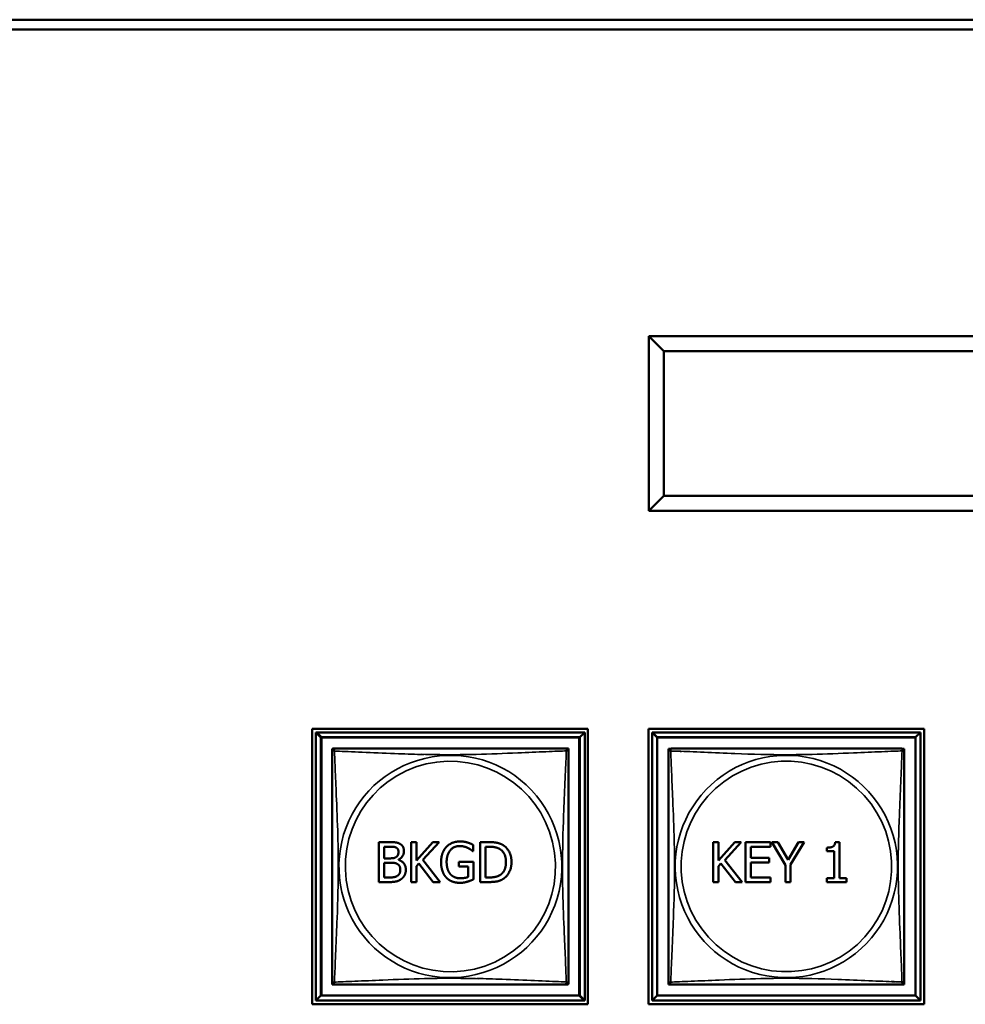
# Model space of a CAD drawing. Header units: inches. Extents: x -32 to 29.2, y -14.4 to 22.6.
# Tile 231 of 256: x 1.8 to 3.7, y -1.5 to 0.5. Entities that reach past the tile are written whole.
import ezdxf

# ---------------------------------------------------------------- set-up
doc = ezdxf.new("R2010")
doc.units = ezdxf.units.IN
doc.header["$MEASUREMENT"] = 0
doc.layers.add('Visible (ANSI)', color=7, linetype='Continuous', lineweight=50)
doc.layers.add('Visible Narrow (ANSI)', color=7, linetype='Continuous', lineweight=35)

msp = doc.modelspace()

# ---------------------------------------------------------------- linework, layer by layer
at = {"layer": 'Visible (ANSI)'}
for p, q in [((1.0376, 0.482), (7.9698, 0.482)), ((7.9698, 0.462), (1.0376, 0.462)), ((5.6773, -0.1529), (3.1053, -0.1529)), ((3.1053, -0.1529), (3.1053, -0.5029)), ((3.1053, -0.1529), (3.1353, -0.1829)), ((3.1353, -0.1829), (5.6473, -0.1829)), ((3.1353, -0.4729), (3.1353, -0.1829)), ((3.1053, -0.5029), (3.1353, -0.4729)), ((5.6473, -0.4729), (3.1353, -0.4729)), ((3.1053, -0.5029), (5.6773, -0.5029)), ((2.4303, -1.4924), (2.4303, -0.9399)), ((2.4303, -0.9399), (2.9827, -0.9399)), ((2.4378, -0.9475), (2.4392, -0.9475)), ((2.4477, -0.9573), (2.4378, -0.9475)), ((2.4378, -1.4849), (2.4378, -0.9475)), ((2.4392, -0.9471), (2.9766, -0.9471)), ((2.449, -0.957), (2.4392, -0.9471)), ((2.4392, -0.9475), (2.4392, -0.9471)), ((2.9766, -0.9471), (2.9667, -0.957)), ((2.9766, -0.9471), (2.9766, -1.4845)), ((2.9827, -0.9399), (2.9827, -1.4924)), ((3.1043, -1.4924), (3.1043, -0.9399)), ((3.1043, -0.9399), (3.6567, -0.9399)), ((3.1118, -0.9475), (3.1122, -0.9475)), ((3.1217, -0.9573), (3.1118, -0.9475)), ((3.1118, -1.4849), (3.1118, -0.9475)), ((3.1122, -0.9471), (3.6496, -0.9471)), ((3.122, -0.957), (3.1122, -0.9471)), ((3.1122, -0.9475), (3.1122, -0.9471)), ((3.6496, -0.9471), (3.6397, -0.957)), ((3.6496, -0.9471), (3.6496, -1.4845)), ((3.6567, -0.9399), (3.6567, -1.4924)), ((2.4477, -0.9573), (2.9654, -0.9573)), ((2.4477, -1.475), (2.4477, -0.9573)), ((2.449, -0.957), (2.9667, -0.957)), ((2.449, -1.4747), (2.449, -0.957)), ((2.9654, -0.9573), (2.9654, -1.475)), ((2.9667, -0.957), (2.9667, -1.4747)), ((3.1217, -0.9573), (3.6394, -0.9573)), ((3.1217, -1.475), (3.1217, -0.9573)), ((3.122, -0.957), (3.6397, -0.957)), ((3.122, -1.4747), (3.122, -0.957)), ((3.6394, -0.9573), (3.6394, -1.475)), ((3.6397, -0.957), (3.6397, -1.4747)), ((2.4703, -0.9857), (2.4703, -0.9799)), ((2.4703, -0.9799), (2.4756, -0.9799)), ((2.4717, -0.9821), (2.4717, -0.9796)), ((2.4717, -0.9796), (2.4774, -0.9796)), ((2.9383, -0.9796), (2.9441, -0.9796)), ((2.9401, -0.9799), (2.9427, -0.9799)), ((2.9427, -0.9799), (2.9427, -0.9818)), ((2.9441, -0.9796), (2.9441, -0.9855)), ((3.1443, -0.9857), (3.1443, -0.9799)), ((3.1443, -0.9799), (3.1486, -0.9799)), ((3.6131, -0.9799), (3.6167, -0.9799)), ((3.6167, -0.9799), (3.6167, -0.9835)), ((2.5636, -1.2472), (2.5636, -1.1672)), ((2.5636, -1.1672), (2.5848, -1.1672)), ((2.5743, -1.1997), (2.5743, -1.1763)), ((2.5743, -1.1763), (2.5845, -1.1763)), ((2.6285, -1.2472), (2.6285, -1.1672)), ((2.6285, -1.1672), (2.6391, -1.1672)), ((2.6391, -1.1672), (2.6391, -1.204)), ((2.6391, -1.204), (2.6719, -1.1672)), ((2.6849, -1.1672), (2.6517, -1.2029)), ((2.6719, -1.1672), (2.6849, -1.1672)), ((2.7529, -1.1727), (2.7529, -1.1855)), ((2.7666, -1.2472), (2.7666, -1.1672)), ((2.7666, -1.1672), (2.7848, -1.1672)), ((2.7773, -1.238), (2.7773, -1.1764)), ((2.7773, -1.1764), (2.7854, -1.1764)), ((3.2338, -1.2474), (3.2338, -1.1674)), ((3.2338, -1.1674), (3.2445, -1.1674)), ((3.2445, -1.1674), (3.2445, -1.2042)), ((3.2445, -1.2042), (3.2773, -1.1674)), ((3.2902, -1.1674), (3.2571, -1.2031)), ((3.2773, -1.1674), (3.2902, -1.1674)), ((3.2985, -1.1674), (3.3486, -1.1674)), ((3.2985, -1.2474), (3.2985, -1.1674)), ((3.3486, -1.1769), (3.3092, -1.1769)), ((3.3092, -1.1769), (3.3092, -1.1988)), ((3.3486, -1.1674), (3.3486, -1.1769)), ((3.3786, -1.2131), (3.3516, -1.1674)), ((3.3516, -1.1674), (3.3634, -1.1674)), ((3.3634, -1.1674), (3.384, -1.2026)), ((3.384, -1.2026), (3.405, -1.1674)), ((3.4163, -1.1674), (3.3892, -1.212)), ((3.405, -1.1674), (3.4163, -1.1674)), ((3.462, -1.1856), (3.462, -1.1783)), ((3.4786, -1.1671), (3.4869, -1.1671)), ((3.4869, -1.1671), (3.4869, -1.2392)), ((2.5863, -1.1997), (2.5743, -1.1997)), ((2.6029, -1.2023), (2.6029, -1.2027)), ((2.6517, -1.2029), (2.6868, -1.2472)), ((2.7529, -1.1855), (2.752, -1.1855)), ((3.2571, -1.2031), (3.2922, -1.2474)), ((3.3092, -1.1988), (3.3459, -1.1988)), ((3.3459, -1.1988), (3.3459, -1.2082)), ((3.4766, -1.1856), (3.462, -1.1856)), ((3.4766, -1.2392), (3.4766, -1.1856)), ((2.5743, -1.2381), (2.5743, -1.2086)), ((2.5743, -1.2086), (2.5863, -1.2086)), ((2.6438, -1.21), (2.6391, -1.2152)), ((2.6391, -1.2152), (2.6391, -1.2472)), ((2.673, -1.2472), (2.6438, -1.21)), ((2.7242, -1.2163), (2.7242, -1.2069)), ((2.7242, -1.2069), (2.7533, -1.2069)), ((2.7428, -1.2163), (2.7242, -1.2163)), ((2.7428, -1.237), (2.7428, -1.2163)), ((2.7533, -1.2069), (2.7533, -1.2419)), ((3.2491, -1.2102), (3.2445, -1.2154)), ((3.2445, -1.2154), (3.2445, -1.2474)), ((3.2784, -1.2474), (3.2491, -1.2102)), ((3.3459, -1.2082), (3.3092, -1.2082)), ((3.3092, -1.2082), (3.3092, -1.2379)), ((3.3786, -1.2474), (3.3786, -1.2131)), ((3.3892, -1.212), (3.3892, -1.2474)), ((2.5829, -1.2381), (2.5743, -1.2381)), ((2.7854, -1.238), (2.7773, -1.238)), ((3.3092, -1.2379), (3.3486, -1.2379)), ((3.3486, -1.2379), (3.3486, -1.2474)), ((3.462, -1.2474), (3.462, -1.2392)), ((3.462, -1.2392), (3.4766, -1.2392)), ((3.4869, -1.2392), (3.5011, -1.2392)), ((3.5011, -1.2392), (3.5011, -1.2474)), ((2.5866, -1.2472), (2.5636, -1.2472)), ((2.6391, -1.2472), (2.6285, -1.2472)), ((2.6868, -1.2472), (2.673, -1.2472)), ((2.785, -1.2472), (2.7666, -1.2472)), ((3.2445, -1.2474), (3.2338, -1.2474)), ((3.2922, -1.2474), (3.2784, -1.2474)), ((3.3486, -1.2474), (3.2985, -1.2474)), ((3.3892, -1.2474), (3.3786, -1.2474)), ((3.5011, -1.2474), (3.462, -1.2474)), ((2.4703, -1.4524), (2.4703, -1.4466)), ((2.4762, -1.4524), (2.4703, -1.4524)), ((2.4717, -1.4521), (2.4717, -1.4502)), ((2.4743, -1.4521), (2.4717, -1.4521)), ((2.9427, -1.4524), (2.9368, -1.4524)), ((2.9441, -1.4521), (2.9388, -1.4521)), ((2.9427, -1.4499), (2.9427, -1.4524)), ((2.9441, -1.4462), (2.9441, -1.4521)), ((3.1443, -1.4524), (3.1443, -1.4466)), ((3.1502, -1.4524), (3.1443, -1.4524)), ((3.6167, -1.4524), (3.6108, -1.4524)), ((3.6167, -1.4482), (3.6167, -1.4524)), ((2.4477, -1.475), (2.4378, -1.4849)), ((2.9654, -1.475), (2.4477, -1.475)), ((2.9667, -1.4747), (2.449, -1.4747)), ((2.9654, -1.475), (2.9752, -1.4849)), ((2.9667, -1.4747), (2.9766, -1.4845)), ((3.1217, -1.475), (3.1118, -1.4849)), ((3.6394, -1.475), (3.1217, -1.475)), ((3.6397, -1.4747), (3.122, -1.4747)), ((3.6394, -1.475), (3.6492, -1.4849)), ((3.6397, -1.4747), (3.6496, -1.4845)), ((2.9827, -1.4924), (2.4303, -1.4924)), ((2.9752, -1.4849), (2.4378, -1.4849)), ((2.9766, -1.4845), (2.9752, -1.4845)), ((2.9752, -1.4845), (2.9752, -1.4849)), ((3.6567, -1.4924), (3.1043, -1.4924)), ((3.6492, -1.4849), (3.1118, -1.4849)), ((3.6496, -1.4845), (3.6492, -1.4845)), ((3.6492, -1.4845), (3.6492, -1.4849))]:
    msp.add_line(p, q, dxfattribs=at)
for centre, start, end in [((2.4762, -0.9858), 96.5555, 180), ((2.4776, -0.9855), 90, 110.0536), ((2.9382, -0.9855), 0, 90), ((3.1502, -0.9858), 130.0189, 180), ((3.1506, -0.9855), 90, 134.6231), ((3.6112, -0.9855), 0, 90), ((2.4762, -1.4465), 180, 270), ((2.9368, -1.4465), 270, 290.0536), ((2.9382, -1.4462), 276.5555, 360), ((3.1502, -1.4465), 180, 270), ((3.6108, -1.4465), 270, 314.6231), ((3.6112, -1.4462), 310.0189, 360)]:
    msp.add_arc(centre, 0.00591, start, end, dxfattribs=at)
for points in [[(2.4703, -0.9858), (2.4703, -0.9864), (2.4703, -0.9892), (2.4703, -0.9936), (2.4703, -1.0017), (2.4703, -1.0156), (2.4703, -1.0317), (2.4703, -1.0479), (2.4703, -1.0661), (2.4703, -1.0847), (2.4703, -1.111), (2.4703, -1.1383), (2.4703, -1.1654), (2.4703, -1.1823), (2.4703, -1.1992), (2.4703, -1.2162), (2.4703, -1.25), (2.4703, -1.2839), (2.4703, -1.3176), (2.4703, -1.3596), (2.4703, -1.4035), (2.4703, -1.4291), (2.4703, -1.4391), (2.4703, -1.4455), (2.4703, -1.4465)], [(2.9382, -0.9796), (2.9376, -0.9796), (2.9349, -0.9796), (2.9305, -0.9796), (2.9224, -0.9796), (2.9085, -0.9796), (2.8923, -0.9796), (2.8762, -0.9796), (2.858, -0.9796), (2.8394, -0.9796), (2.813, -0.9796), (2.7857, -0.9796), (2.7586, -0.9796), (2.7417, -0.9796), (2.7248, -0.9796), (2.7079, -0.9796), (2.674, -0.9796), (2.6402, -0.9796), (2.6065, -0.9796), (2.5645, -0.9796), (2.5205, -0.9796), (2.495, -0.9796), (2.4849, -0.9796), (2.4785, -0.9796), (2.4776, -0.9796)], [(2.9441, -1.4462), (2.9441, -1.4456), (2.9441, -1.4429), (2.9441, -1.4385), (2.9441, -1.4303), (2.9441, -1.4164), (2.9441, -1.4003), (2.9441, -1.3841), (2.9441, -1.3659), (2.9441, -1.3473), (2.9441, -1.321), (2.9441, -1.2937), (2.9441, -1.2666), (2.9441, -1.2497), (2.9441, -1.2328), (2.9441, -1.2158), (2.9441, -1.182), (2.9441, -1.1481), (2.9441, -1.1144), (2.9441, -1.0724), (2.9441, -1.0285), (2.9441, -1.0029), (2.9441, -0.9929), (2.9441, -0.9865), (2.9441, -0.9855)], [(3.1443, -0.9858), (3.1443, -0.9864), (3.1443, -0.9892), (3.1443, -0.9936), (3.1443, -1.0017), (3.1443, -1.0156), (3.1443, -1.0317), (3.1443, -1.0479), (3.1443, -1.0661), (3.1443, -1.0847), (3.1443, -1.111), (3.1443, -1.1383), (3.1443, -1.1654), (3.1443, -1.1823), (3.1443, -1.1992), (3.1443, -1.2162), (3.1443, -1.25), (3.1443, -1.2839), (3.1443, -1.3176), (3.1443, -1.3596), (3.1443, -1.4035), (3.1443, -1.4291), (3.1443, -1.4391), (3.1443, -1.4455), (3.1443, -1.4465)], [(3.6112, -0.9796), (3.6106, -0.9796), (3.6079, -0.9796), (3.6035, -0.9796), (3.5954, -0.9796), (3.5815, -0.9796), (3.5653, -0.9796), (3.5492, -0.9796), (3.531, -0.9796), (3.5124, -0.9796), (3.486, -0.9796), (3.4587, -0.9796), (3.4316, -0.9796), (3.4147, -0.9796), (3.3978, -0.9796), (3.3809, -0.9796), (3.347, -0.9796), (3.3132, -0.9796), (3.2795, -0.9796), (3.2375, -0.9796), (3.1935, -0.9796), (3.168, -0.9796), (3.1579, -0.9796), (3.1515, -0.9796), (3.1506, -0.9796)], [(3.6171, -1.4462), (3.6171, -1.4456), (3.6171, -1.4429), (3.6171, -1.4385), (3.6171, -1.4303), (3.6171, -1.4164), (3.6171, -1.4003), (3.6171, -1.3841), (3.6171, -1.3659), (3.6171, -1.3473), (3.6171, -1.321), (3.6171, -1.2937), (3.6171, -1.2666), (3.6171, -1.2497), (3.6171, -1.2328), (3.6171, -1.2158), (3.6171, -1.182), (3.6171, -1.1481), (3.6171, -1.1144), (3.6171, -1.0724), (3.6171, -1.0285), (3.6171, -1.0029), (3.6171, -0.9929), (3.6171, -0.9865), (3.6171, -0.9855)], [(2.4762, -1.4524), (2.4768, -1.4524), (2.4795, -1.4524), (2.4839, -1.4524), (2.492, -1.4524), (2.5059, -1.4524), (2.5221, -1.4524), (2.5382, -1.4524), (2.5564, -1.4524), (2.575, -1.4524), (2.6014, -1.4524), (2.6287, -1.4524), (2.6558, -1.4524), (2.6727, -1.4524), (2.6896, -1.4524), (2.7065, -1.4524), (2.7404, -1.4524), (2.7742, -1.4524), (2.8079, -1.4524), (2.8499, -1.4524), (2.8939, -1.4524), (2.9194, -1.4524), (2.9295, -1.4524), (2.9359, -1.4524), (2.9368, -1.4524)], [(3.1502, -1.4524), (3.1508, -1.4524), (3.1535, -1.4524), (3.1579, -1.4524), (3.166, -1.4524), (3.1799, -1.4524), (3.1961, -1.4524), (3.2122, -1.4524), (3.2304, -1.4524), (3.249, -1.4524), (3.2754, -1.4524), (3.3027, -1.4524), (3.3298, -1.4524), (3.3467, -1.4524), (3.3636, -1.4524), (3.3805, -1.4524), (3.4144, -1.4524), (3.4482, -1.4524), (3.4819, -1.4524), (3.5239, -1.4524), (3.5679, -1.4524), (3.5934, -1.4524), (3.6035, -1.4524), (3.6099, -1.4524), (3.6108, -1.4524)]]:
    msp.add_open_spline(points, degree=3, knots=[0.325731, 0.325731, 0.325731, 0.325731, 0.404774, 0.404774, 0.404774, 0.550532, 0.550532, 0.550532, 0.69629, 0.69629, 0.69629, 0.902598, 0.902598, 0.902598, 1.03154, 1.03154, 1.03154, 1.289425, 1.289425, 1.289425, 1.610774, 1.610774, 1.610774, 1.73735, 1.73735, 1.73735, 1.73735], dxfattribs=at)
for points in [[(2.5845, -1.1763), (2.5901, -1.1763), (2.5964, -1.1769), (2.599, -1.1784)], [(2.5848, -1.1672), (2.5934, -1.1672), (2.602, -1.1683), (2.6058, -1.1705)], [(2.599, -1.1784), (2.6011, -1.1796), (2.6031, -1.1839), (2.6031, -1.1867)], [(2.6058, -1.1705), (2.6102, -1.1727), (2.6141, -1.1802), (2.6141, -1.1852)], [(2.6886, -1.2071), (2.6886, -1.1975), (2.6941, -1.1822), (2.6991, -1.1767)], [(2.6991, -1.1767), (2.704, -1.1715), (2.7183, -1.1658), (2.7268, -1.1658)], [(2.7255, -1.175), (2.714, -1.175), (2.6997, -1.1924), (2.6997, -1.2068)], [(2.7419, -1.1787), (2.7387, -1.1771), (2.7303, -1.175), (2.7255, -1.175)], [(2.7268, -1.1658), (2.7308, -1.1658), (2.7382, -1.1669), (2.7416, -1.168)], [(2.7416, -1.168), (2.7443, -1.1688), (2.7509, -1.1716), (2.7529, -1.1727)], [(2.752, -1.1855), (2.75, -1.1837), (2.7458, -1.1806), (2.7419, -1.1787)], [(2.7848, -1.1672), (2.7961, -1.1672), (2.809, -1.1706), (2.8135, -1.1736)], [(2.7854, -1.1764), (2.7926, -1.1764), (2.8022, -1.1787), (2.8065, -1.1812)], [(2.8065, -1.1812), (2.8125, -1.1849), (2.8186, -1.1979), (2.8186, -1.2071)], [(2.8135, -1.1736), (2.8212, -1.1787), (2.8297, -1.1956), (2.8297, -1.2073)], [(3.462, -1.1783), (3.4703, -1.1783), (3.478, -1.1736), (3.4786, -1.1671)], [(2.5986, -1.197), (2.5961, -1.1987), (2.5913, -1.1997), (2.5863, -1.1997)], [(2.6031, -1.1867), (2.6031, -1.1905), (2.601, -1.1955), (2.5986, -1.197)], [(2.6141, -1.1852), (2.6141, -1.1909), (2.6082, -1.1998), (2.6029, -1.2023)], [(2.6029, -1.2027), (2.6101, -1.2047), (2.6179, -1.215), (2.6179, -1.2226)], [(2.5863, -1.2086), (2.5918, -1.2086), (2.5978, -1.2093), (2.6003, -1.2106)], [(2.6003, -1.2106), (2.6042, -1.2127), (2.6068, -1.2186), (2.6068, -1.2231)], [(2.6068, -1.2231), (2.6068, -1.2273), (2.604, -1.2326), (2.601, -1.2348)], [(2.6179, -1.2226), (2.6179, -1.2286), (2.6134, -1.2377), (2.6096, -1.2407)], [(2.6991, -1.2383), (2.694, -1.233), (2.6886, -1.2173), (2.6886, -1.2071)], [(2.6997, -1.2068), (2.6997, -1.2149), (2.7035, -1.2269), (2.707, -1.2311)], [(2.8186, -1.2071), (2.8186, -1.2165), (2.813, -1.2289), (2.8075, -1.2327)], [(2.8297, -1.2073), (2.8297, -1.2182), (2.8208, -1.2359), (2.8134, -1.2408)], [(2.601, -1.2348), (2.5979, -1.2368), (2.5899, -1.2381), (2.5829, -1.2381)], [(2.6096, -1.2407), (2.6051, -1.2442), (2.5948, -1.2472), (2.5866, -1.2472)], [(2.7267, -1.2488), (2.7182, -1.2488), (2.7041, -1.2436), (2.6991, -1.2383)], [(2.707, -1.2311), (2.7105, -1.2352), (2.7202, -1.2396), (2.7263, -1.2396)], [(2.7263, -1.2396), (2.7308, -1.2396), (2.7397, -1.2383), (2.7428, -1.237)], [(2.7533, -1.2419), (2.7513, -1.2428), (2.7444, -1.2456), (2.7415, -1.2464)], [(2.8134, -1.2408), (2.8073, -1.2446), (2.7948, -1.2472), (2.785, -1.2472)], [(2.8075, -1.2327), (2.8031, -1.2357), (2.7924, -1.238), (2.7854, -1.238)], [(2.7415, -1.2464), (2.7375, -1.2476), (2.7312, -1.2488), (2.7267, -1.2488)]]:
    msp.add_open_spline(points, degree=2, dxfattribs=at)
at = {"layer": 'Visible Narrow (ANSI)'}
for centre, radius, start, end in [((2.7065, -1.2162), 0.2227, 103.1261, 283.4831), ((2.7079, -1.2158), 0.2227, 283.1261, 103.4831), ((2.7065, -1.2162), 0.2113, 283.4928, 103.1164), ((3.3809, -1.2158), 0.2227, 312.2599, 132.382), ((3.3805, -1.2162), 0.2113, 312.3853, 132.2566), ((2.7079, -1.2158), 0.2113, 103.4928, 283.1164), ((3.3805, -1.2162), 0.2227, 132.2599, 312.382), ((3.3809, -1.2158), 0.2113, 132.3853, 312.2566)]:
    msp.add_arc(centre, radius, start, end, dxfattribs=at)
for points, knots in [([(2.4703, -0.9858), (2.4703, -0.9858), (2.4703, -0.9856), (2.4704, -0.9853), (2.4704, -0.9852), (2.4705, -0.9849), (2.4706, -0.9848), (2.4708, -0.9846), (2.4708, -0.9846), (2.4711, -0.9844), (2.4712, -0.9843), (2.4718, -0.9841), (2.4723, -0.9841), (2.4734, -0.9842), (2.4741, -0.9843), (2.4748, -0.9845)], [-0.0844808, -0.0844808, -0.0844808, -0.0844808, -0.06943799, -0.06943799, -0.05587828, -0.05587828, -0.04740346, -0.04740346, -0.04210669, -0.04210669, -0.03151317, -0.03151317, -0.01456352, -0.01456352, 0.00026741, 0.00026741, 0.00026741, 0.00026741]), ([(2.4748, -0.9845), (2.4746, -0.9837), (2.4745, -0.9831), (2.4744, -0.9819), (2.4745, -0.9815), (2.4747, -0.9809), (2.4748, -0.9807), (2.4749, -0.9805), (2.475, -0.9804), (2.4751, -0.9803), (2.4752, -0.9802), (2.4754, -0.9801), (2.4755, -0.9801), (2.4756, -0.98)], [-0.00026741, -0.00026741, -0.00026741, -0.00026741, 0.01456352, 0.01456352, 0.03151317, 0.03151317, 0.04210669, 0.04210669, 0.04740346, 0.04740346, 0.05587828, 0.05587828, 0.06235661, 0.06235661, 0.06235661, 0.06235661]), ([(2.4748, -1.4478), (2.475, -1.445), (2.4751, -1.4415), (2.4752, -1.4375), (2.4763, -1.4099), (2.4785, -1.3629), (2.4802, -1.3194), (2.4815, -1.2844), (2.4825, -1.2502), (2.4825, -1.2162), (2.4825, -1.1991), (2.4823, -1.1821), (2.4819, -1.1649), (2.4812, -1.1374), (2.4801, -1.1093), (2.4789, -1.0816), (2.478, -1.0621), (2.4772, -1.0427), (2.4765, -1.0254), (2.4758, -1.0083), (2.4752, -0.9933), (2.4748, -0.9845)], [-1.657319, -1.657319, -1.657319, -1.657319, -1.610774, -1.610774, -1.610774, -1.289425, -1.289425, -1.289425, -1.03154, -1.03154, -1.03154, -0.902598, -0.902598, -0.902598, -0.69629, -0.69629, -0.69629, -0.550532, -0.550532, -0.550532, -0.405761, -0.405761, -0.405761, -0.405761]), ([(2.4748, -0.9845), (2.4777, -0.9846), (2.4812, -0.9847), (2.4852, -0.9849), (2.5128, -0.986), (2.5598, -0.9881), (2.6033, -0.9898), (2.6204, -0.9905), (2.6373, -0.9911), (2.6541, -0.9915)], [-1.6573193, -1.6573193, -1.6573193, -1.6573193, -1.6107738, -1.6107738, -1.6107738, -1.2894252, -1.2894252, -1.2894252, -1.16337, -1.16337, -1.16337, -1.16337]), ([(2.4763, -0.9802), (2.4763, -0.9801), (2.4764, -0.9801), (2.4765, -0.9799), (2.4766, -0.9799), (2.4769, -0.9797), (2.477, -0.9797), (2.4773, -0.9796), (2.4775, -0.9796), (2.4776, -0.9796)], [0.0429176, 0.0429176, 0.0429176, 0.0429176, 0.04740346, 0.04740346, 0.05587828, 0.05587828, 0.06943799, 0.06943799, 0.0844808, 0.0844808, 0.0844808, 0.0844808]), ([(2.6499, -0.991), (2.6693, -0.9915), (2.6886, -0.9919), (2.7079, -0.9919), (2.7249, -0.9919), (2.742, -0.9916), (2.7591, -0.9912), (2.7866, -0.9905), (2.8148, -0.9894), (2.8424, -0.9882), (2.862, -0.9874), (2.8813, -0.9865), (2.8986, -0.9858), (2.9158, -0.9851), (2.9307, -0.9845), (2.9396, -0.9842)], [-1.1772616, -1.1772616, -1.1772616, -1.1772616, -1.0315402, -1.0315402, -1.0315402, -0.9025977, -0.9025977, -0.9025977, -0.6962896, -0.6962896, -0.6962896, -0.5505317, -0.5505317, -0.5505317, -0.4057611, -0.4057611, -0.4057611, -0.4057611]), ([(2.9396, -0.9842), (2.9394, -0.987), (2.9393, -0.9905), (2.9392, -0.9945), (2.9381, -1.0221), (2.9359, -1.0691), (2.9342, -1.1127), (2.9329, -1.1476), (2.9319, -1.1818), (2.9319, -1.2158), (2.9319, -1.2329), (2.9321, -1.2499), (2.9325, -1.2671), (2.9332, -1.2946), (2.9343, -1.3227), (2.9355, -1.3504), (2.9363, -1.3699), (2.9372, -1.3893), (2.9379, -1.4066), (2.9386, -1.4238), (2.9392, -1.4387), (2.9396, -1.4475)], [-1.657319, -1.657319, -1.657319, -1.657319, -1.610774, -1.610774, -1.610774, -1.289425, -1.289425, -1.289425, -1.03154, -1.03154, -1.03154, -0.902598, -0.902598, -0.902598, -0.69629, -0.69629, -0.69629, -0.550532, -0.550532, -0.550532, -0.405761, -0.405761, -0.405761, -0.405761]), ([(2.9382, -0.9796), (2.9383, -0.9796), (2.9384, -0.9796), (2.9387, -0.9797), (2.9389, -0.9797), (2.9391, -0.9799), (2.9392, -0.9799), (2.9394, -0.9801), (2.9395, -0.9802), (2.9396, -0.9804), (2.9397, -0.9806), (2.9399, -0.9811), (2.94, -0.9816), (2.9399, -0.9828), (2.9398, -0.9834), (2.9396, -0.9842)], [-0.0844808, -0.0844808, -0.0844808, -0.0844808, -0.06943799, -0.06943799, -0.05587828, -0.05587828, -0.04740346, -0.04740346, -0.04210669, -0.04210669, -0.03151317, -0.03151317, -0.01456352, -0.01456352, 0.00026741, 0.00026741, 0.00026741, 0.00026741]), ([(2.9396, -0.9842), (2.9403, -0.984), (2.941, -0.9838), (2.9421, -0.9838), (2.9426, -0.9838), (2.9432, -0.984), (2.9433, -0.9841), (2.9436, -0.9843), (2.9436, -0.9843), (2.9438, -0.9845), (2.9438, -0.9846), (2.944, -0.9848), (2.944, -0.985), (2.9441, -0.9853), (2.9441, -0.9854), (2.9441, -0.9855)], [-0.00026741, -0.00026741, -0.00026741, -0.00026741, 0.01456352, 0.01456352, 0.03151317, 0.03151317, 0.04210669, 0.04210669, 0.04740346, 0.04740346, 0.05587828, 0.05587828, 0.06943799, 0.06943799, 0.0844808, 0.0844808, 0.0844808, 0.0844808]), ([(3.1443, -0.9858), (3.1443, -0.9858), (3.1443, -0.9856), (3.1444, -0.9853), (3.1444, -0.9852), (3.1445, -0.9849), (3.1446, -0.9848), (3.1448, -0.9846), (3.1448, -0.9846), (3.1451, -0.9844), (3.1452, -0.9843), (3.1458, -0.9841), (3.1463, -0.9841), (3.1474, -0.9842), (3.1481, -0.9843), (3.1488, -0.9845)], [-0.0844808, -0.0844808, -0.0844808, -0.0844808, -0.06943799, -0.06943799, -0.05587828, -0.05587828, -0.04740346, -0.04740346, -0.04210669, -0.04210669, -0.03151317, -0.03151317, -0.01456352, -0.01456352, 0.00026741, 0.00026741, 0.00026741, 0.00026741]), ([(3.1491, -0.9838), (3.149, -0.9832), (3.1489, -0.9827), (3.1488, -0.9816), (3.1488, -0.9811), (3.149, -0.9806), (3.1491, -0.9804), (3.1493, -0.9802), (3.1493, -0.9801), (3.1495, -0.9799), (3.1496, -0.9799), (3.1499, -0.9797), (3.15, -0.9797), (3.1503, -0.9796), (3.1505, -0.9796), (3.1506, -0.9796)], [0.00188201, 0.00188201, 0.00188201, 0.00188201, 0.01456352, 0.01456352, 0.03151317, 0.03151317, 0.04210669, 0.04210669, 0.04740346, 0.04740346, 0.05587828, 0.05587828, 0.06943799, 0.06943799, 0.0844808, 0.0844808, 0.0844808, 0.0844808]), ([(3.1488, -1.4478), (3.149, -1.445), (3.1491, -1.4415), (3.1492, -1.4375), (3.1503, -1.4099), (3.1525, -1.3629), (3.1542, -1.3194), (3.1555, -1.2844), (3.1565, -1.2502), (3.1565, -1.2162), (3.1565, -1.1991), (3.1563, -1.1821), (3.1559, -1.1649), (3.1552, -1.1374), (3.1541, -1.1093), (3.1529, -1.0816), (3.152, -1.0621), (3.1512, -1.0427), (3.1505, -1.0254), (3.1498, -1.0083), (3.1492, -0.9933), (3.1488, -0.9845)], [-1.657319, -1.657319, -1.657319, -1.657319, -1.610774, -1.610774, -1.610774, -1.289425, -1.289425, -1.289425, -1.03154, -1.03154, -1.03154, -0.902598, -0.902598, -0.902598, -0.69629, -0.69629, -0.69629, -0.550532, -0.550532, -0.550532, -0.405761, -0.405761, -0.405761, -0.405761]), ([(3.1488, -0.9845), (3.1517, -0.9846), (3.1552, -0.9847), (3.1592, -0.9849), (3.1627, -0.985), (3.1665, -0.9852), (3.1705, -0.9853)], [-1.65731928, -1.65731928, -1.65731928, -1.65731928, -1.61077383, -1.61077383, -1.61077383, -1.57018102, -1.57018102, -1.57018102, -1.57018102]), ([(3.1636, -0.9847), (3.1916, -0.9859), (3.2362, -0.9879), (3.2777, -0.9895), (3.3126, -0.9909), (3.3468, -0.9919), (3.3809, -0.9919), (3.3979, -0.9919), (3.415, -0.9916), (3.4321, -0.9912), (3.4596, -0.9905), (3.4878, -0.9894), (3.5154, -0.9882), (3.535, -0.9874), (3.5543, -0.9865), (3.5716, -0.9858), (3.5888, -0.9851), (3.6037, -0.9845), (3.6126, -0.9842)], [-1.595365, -1.595365, -1.595365, -1.595365, -1.289425, -1.289425, -1.289425, -1.03154, -1.03154, -1.03154, -0.902598, -0.902598, -0.902598, -0.69629, -0.69629, -0.69629, -0.550532, -0.550532, -0.550532, -0.405761, -0.405761, -0.405761, -0.405761]), ([(3.6126, -0.9842), (3.6124, -0.987), (3.6123, -0.9905), (3.6122, -0.9945), (3.6111, -1.0221), (3.6089, -1.0691), (3.6072, -1.1127), (3.6059, -1.1476), (3.6049, -1.1818), (3.6049, -1.2158), (3.6049, -1.2329), (3.6051, -1.2499), (3.6055, -1.2671), (3.6062, -1.2946), (3.6073, -1.3227), (3.6085, -1.3504), (3.6093, -1.3699), (3.6102, -1.3893), (3.6109, -1.4066), (3.6116, -1.4238), (3.6122, -1.4387), (3.6126, -1.4475)], [-1.657319, -1.657319, -1.657319, -1.657319, -1.610774, -1.610774, -1.610774, -1.289425, -1.289425, -1.289425, -1.03154, -1.03154, -1.03154, -0.902598, -0.902598, -0.902598, -0.69629, -0.69629, -0.69629, -0.550532, -0.550532, -0.550532, -0.405761, -0.405761, -0.405761, -0.405761]), ([(3.6112, -0.9796), (3.6113, -0.9796), (3.6114, -0.9796), (3.6117, -0.9797), (3.6119, -0.9797), (3.6121, -0.9799), (3.6122, -0.9799), (3.6124, -0.9801), (3.6125, -0.9802), (3.6126, -0.9804), (3.6127, -0.9806), (3.6129, -0.9811), (3.613, -0.9816), (3.6129, -0.9828), (3.6128, -0.9834), (3.6126, -0.9842)], [-0.0844808, -0.0844808, -0.0844808, -0.0844808, -0.06943799, -0.06943799, -0.05587828, -0.05587828, -0.04740346, -0.04740346, -0.04210669, -0.04210669, -0.03151317, -0.03151317, -0.01456352, -0.01456352, 0.00026741, 0.00026741, 0.00026741, 0.00026741]), ([(3.6126, -0.9842), (3.6133, -0.984), (3.614, -0.9838), (3.6151, -0.9838), (3.6156, -0.9838), (3.6162, -0.984), (3.6163, -0.9841), (3.6166, -0.9843), (3.6166, -0.9843), (3.6168, -0.9845), (3.6168, -0.9846), (3.617, -0.9848), (3.617, -0.985), (3.6171, -0.9853), (3.6171, -0.9854), (3.6171, -0.9855)], [-0.00026741, -0.00026741, -0.00026741, -0.00026741, 0.01456352, 0.01456352, 0.03151317, 0.03151317, 0.04210669, 0.04210669, 0.04740346, 0.04740346, 0.05587828, 0.05587828, 0.06943799, 0.06943799, 0.0844808, 0.0844808, 0.0844808, 0.0844808]), ([(2.7645, -1.441), (2.7451, -1.4405), (2.7258, -1.4402), (2.7065, -1.4402), (2.6895, -1.4402), (2.6724, -1.4404), (2.6553, -1.4408), (2.6278, -1.4415), (2.5996, -1.4426), (2.572, -1.4438), (2.5524, -1.4446), (2.5331, -1.4455), (2.5158, -1.4462), (2.4986, -1.4469), (2.4837, -1.4475), (2.4748, -1.4478)], [-1.1772616, -1.1772616, -1.1772616, -1.1772616, -1.0315402, -1.0315402, -1.0315402, -0.9025977, -0.9025977, -0.9025977, -0.6962896, -0.6962896, -0.6962896, -0.5505317, -0.5505317, -0.5505317, -0.4057611, -0.4057611, -0.4057611, -0.4057611]), ([(2.9396, -1.4475), (2.9367, -1.4474), (2.9332, -1.4473), (2.9292, -1.4471), (2.9016, -1.446), (2.8546, -1.4439), (2.8111, -1.4422), (2.794, -1.4415), (2.7771, -1.441), (2.7603, -1.4405)], [-1.6573193, -1.6573193, -1.6573193, -1.6573193, -1.6107738, -1.6107738, -1.6107738, -1.2894252, -1.2894252, -1.2894252, -1.1633699, -1.1633699, -1.1633699, -1.1633699]), ([(3.5978, -1.4473), (3.5698, -1.4462), (3.5251, -1.4441), (3.4837, -1.4425), (3.4488, -1.4412), (3.4146, -1.4402), (3.3805, -1.4402), (3.3635, -1.4402), (3.3464, -1.4404), (3.3293, -1.4408), (3.3018, -1.4415), (3.2736, -1.4426), (3.246, -1.4438), (3.2264, -1.4446), (3.2071, -1.4455), (3.1898, -1.4462), (3.1726, -1.4469), (3.1577, -1.4475), (3.1488, -1.4478)], [-1.595365, -1.595365, -1.595365, -1.595365, -1.289425, -1.289425, -1.289425, -1.03154, -1.03154, -1.03154, -0.902598, -0.902598, -0.902598, -0.69629, -0.69629, -0.69629, -0.550532, -0.550532, -0.550532, -0.405761, -0.405761, -0.405761, -0.405761]), ([(2.4748, -1.4478), (2.4741, -1.4481), (2.4734, -1.4482), (2.4723, -1.4482), (2.4718, -1.4482), (2.4712, -1.448), (2.4711, -1.4479), (2.4708, -1.4478), (2.4708, -1.4477), (2.4706, -1.4475), (2.4705, -1.4474), (2.4704, -1.4472), (2.4704, -1.447), (2.4703, -1.4467), (2.4703, -1.4466), (2.4703, -1.4465)], [-0.00026741, -0.00026741, -0.00026741, -0.00026741, 0.01456352, 0.01456352, 0.03151317, 0.03151317, 0.04210669, 0.04210669, 0.04740346, 0.04740346, 0.05587828, 0.05587828, 0.06943799, 0.06943799, 0.0844808, 0.0844808, 0.0844808, 0.0844808]), ([(2.4762, -1.4524), (2.4761, -1.4524), (2.476, -1.4524), (2.4757, -1.4523), (2.4755, -1.4523), (2.4752, -1.4521), (2.4751, -1.4521), (2.475, -1.4519), (2.4749, -1.4519), (2.4748, -1.4516), (2.4747, -1.4515), (2.4745, -1.4509), (2.4744, -1.4504), (2.4745, -1.4493), (2.4746, -1.4486), (2.4748, -1.4478)], [-0.0844808, -0.0844808, -0.0844808, -0.0844808, -0.06943799, -0.06943799, -0.05587828, -0.05587828, -0.04740346, -0.04740346, -0.04210669, -0.04210669, -0.03151317, -0.03151317, -0.01456352, -0.01456352, 0.00026741, 0.00026741, 0.00026741, 0.00026741]), ([(2.9381, -1.4518), (2.9381, -1.4519), (2.938, -1.4519), (2.9379, -1.4521), (2.9378, -1.4521), (2.9375, -1.4523), (2.9374, -1.4523), (2.9371, -1.4524), (2.9369, -1.4524), (2.9368, -1.4524)], [0.0429176, 0.0429176, 0.0429176, 0.0429176, 0.04740346, 0.04740346, 0.05587828, 0.05587828, 0.06943799, 0.06943799, 0.0844808, 0.0844808, 0.0844808, 0.0844808]), ([(2.9396, -1.4475), (2.9398, -1.4483), (2.9399, -1.4489), (2.94, -1.4501), (2.9399, -1.4505), (2.9397, -1.4511), (2.9396, -1.4513), (2.9395, -1.4515), (2.9394, -1.4516), (2.9392, -1.4517), (2.9391, -1.4518), (2.939, -1.4519), (2.9389, -1.4519), (2.9388, -1.452)], [-0.00026741, -0.00026741, -0.00026741, -0.00026741, 0.01456352, 0.01456352, 0.03151317, 0.03151317, 0.04210669, 0.04210669, 0.04740346, 0.04740346, 0.05587828, 0.05587828, 0.06235661, 0.06235661, 0.06235661, 0.06235661]), ([(2.9441, -1.4462), (2.9441, -1.4462), (2.9441, -1.4464), (2.944, -1.4467), (2.944, -1.4469), (2.9438, -1.4471), (2.9438, -1.4472), (2.9436, -1.4474), (2.9436, -1.4474), (2.9433, -1.4476), (2.9432, -1.4477), (2.9426, -1.4479), (2.9421, -1.4479), (2.941, -1.4478), (2.9403, -1.4477), (2.9396, -1.4475)], [-0.0844808, -0.0844808, -0.0844808, -0.0844808, -0.06943799, -0.06943799, -0.05587828, -0.05587828, -0.04740346, -0.04740346, -0.04210669, -0.04210669, -0.03151317, -0.03151317, -0.01456352, -0.01456352, 0.00026741, 0.00026741, 0.00026741, 0.00026741]), ([(3.1488, -1.4478), (3.1481, -1.4481), (3.1474, -1.4482), (3.1463, -1.4482), (3.1458, -1.4482), (3.1452, -1.448), (3.1451, -1.4479), (3.1448, -1.4478), (3.1448, -1.4477), (3.1446, -1.4475), (3.1445, -1.4474), (3.1444, -1.4472), (3.1444, -1.447), (3.1443, -1.4467), (3.1443, -1.4466), (3.1443, -1.4465)], [-0.00026741, -0.00026741, -0.00026741, -0.00026741, 0.01456352, 0.01456352, 0.03151317, 0.03151317, 0.04210669, 0.04210669, 0.04740346, 0.04740346, 0.05587828, 0.05587828, 0.06943799, 0.06943799, 0.0844808, 0.0844808, 0.0844808, 0.0844808]), ([(3.1502, -1.4524), (3.1501, -1.4524), (3.15, -1.4524), (3.1497, -1.4523), (3.1495, -1.4523), (3.1492, -1.4521), (3.1491, -1.4521), (3.149, -1.4519), (3.1489, -1.4519), (3.1488, -1.4516), (3.1487, -1.4515), (3.1485, -1.4509), (3.1484, -1.4504), (3.1485, -1.4493), (3.1486, -1.4486), (3.1488, -1.4478)], [-0.0844808, -0.0844808, -0.0844808, -0.0844808, -0.06943799, -0.06943799, -0.05587828, -0.05587828, -0.04740346, -0.04740346, -0.04210669, -0.04210669, -0.03151317, -0.03151317, -0.01456352, -0.01456352, 0.00026741, 0.00026741, 0.00026741, 0.00026741]), ([(3.6126, -1.4475), (3.6097, -1.4474), (3.6062, -1.4473), (3.6022, -1.4471), (3.5987, -1.447), (3.5949, -1.4468), (3.5909, -1.4467)], [-1.65731928, -1.65731928, -1.65731928, -1.65731928, -1.61077383, -1.61077383, -1.61077383, -1.57018101, -1.57018101, -1.57018101, -1.57018101]), ([(3.6123, -1.4482), (3.6124, -1.4488), (3.6125, -1.4493), (3.6126, -1.4504), (3.6125, -1.4509), (3.6124, -1.4515), (3.6123, -1.4516), (3.6121, -1.4519), (3.6121, -1.4519), (3.6119, -1.4521), (3.6118, -1.4521), (3.6115, -1.4523), (3.6114, -1.4523), (3.6111, -1.4524), (3.6109, -1.4524), (3.6108, -1.4524)], [0.00188201, 0.00188201, 0.00188201, 0.00188201, 0.01456352, 0.01456352, 0.03151317, 0.03151317, 0.04210669, 0.04210669, 0.04740346, 0.04740346, 0.05587828, 0.05587828, 0.06943799, 0.06943799, 0.0844808, 0.0844808, 0.0844808, 0.0844808]), ([(3.6171, -1.4462), (3.6171, -1.4462), (3.6171, -1.4464), (3.617, -1.4467), (3.617, -1.4469), (3.6168, -1.4471), (3.6168, -1.4472), (3.6166, -1.4474), (3.6166, -1.4474), (3.6163, -1.4476), (3.6162, -1.4477), (3.6156, -1.4479), (3.6151, -1.4479), (3.614, -1.4478), (3.6133, -1.4477), (3.6126, -1.4475)], [-0.0844808, -0.0844808, -0.0844808, -0.0844808, -0.06943799, -0.06943799, -0.05587828, -0.05587828, -0.04740346, -0.04740346, -0.04210669, -0.04210669, -0.03151317, -0.03151317, -0.01456352, -0.01456352, 0.00026741, 0.00026741, 0.00026741, 0.00026741])]:
    msp.add_open_spline(points, degree=3, knots=knots, dxfattribs=at)
for points in [[(3.1488, -0.9845), (3.1488, -0.9842), (3.1487, -0.9838), (3.1486, -0.9836)], [(3.6126, -1.4475), (3.6126, -1.4479), (3.6127, -1.4482), (3.6128, -1.4485)]]:
    msp.add_open_spline(points, degree=3, dxfattribs=at)

doc.saveas('drawing.dxf')
